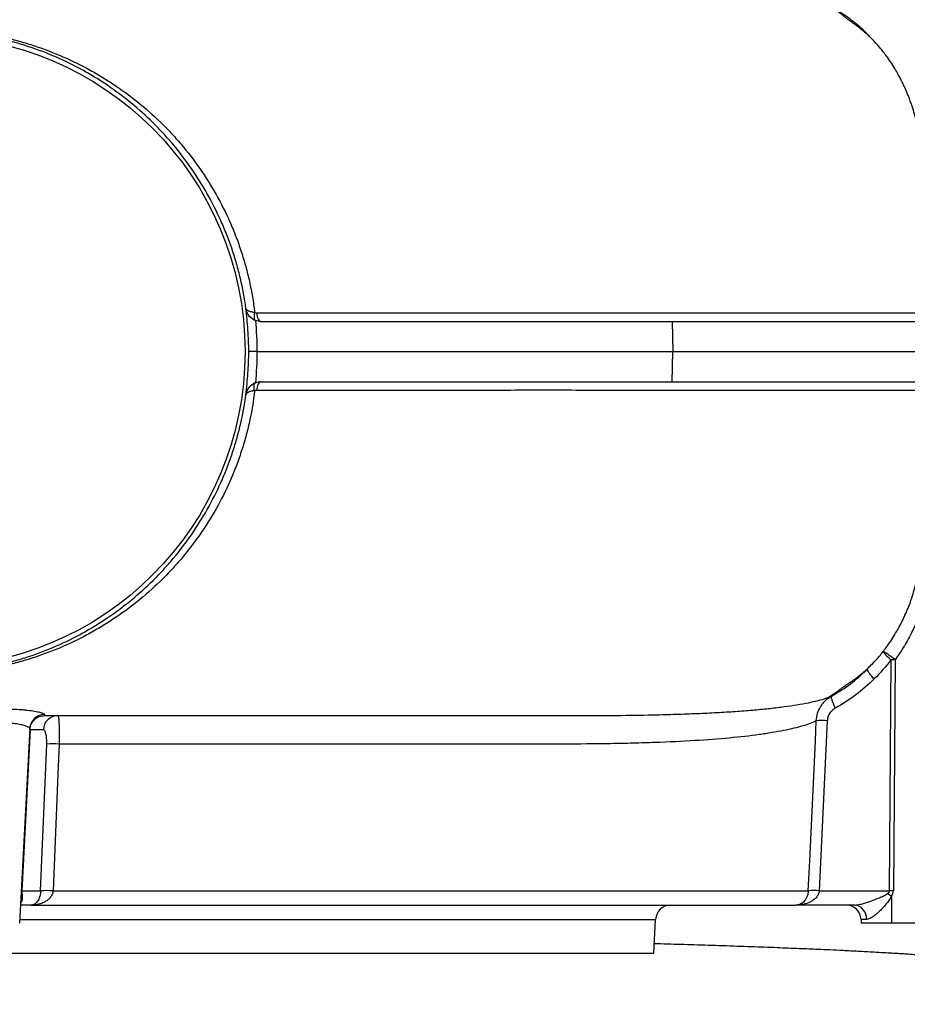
# Model space of a CAD drawing. Header units: millimetres. Extents: x 2923 to 14688, y 2048 to 15393.
# Tile 3 of 20: x 6039 to 7515, y 2713 to 4350. Entities that reach past the tile are written whole.
import ezdxf

# ---------------------------------------------------------------- set-up
doc = ezdxf.new("R2010")
doc.units = ezdxf.units.MM
doc.header["$LTSCALE"] = 5

msp = doc.modelspace()

# ---------------------------------------------------------------- linework, layer by layer
at = {"color": 7, "linetype": 'Continuous', "lineweight": 25}
for p, q in [((6414.7, 3869.9), (6415, 3869.9)), ((6440, 3848.2), (7124.2, 3848.2)), ((7124.2, 3848.2), (7124.8, 3798.2)), ((7124.2, 3848.2), (9133.6, 3848.2)), ((6433.2, 3798.2), (7124.8, 3798.2)), ((7124.2, 3748.2), (7124.8, 3798.2)), ((7124.8, 3798.2), (9133.3, 3798.2)), ((6440, 3748.2), (7124.2, 3748.2)), ((7124.2, 3748.2), (9133.6, 3748.2)), ((6415, 3726.6), (6414.7, 3726.6)), ((7449.8, 3271.8), (7452.7, 3275.1)), ((7485.5, 2901.9), (7488.1, 3286.1)), ((7494.6, 3286.1), (7491.9, 2901.9)), ((6080.3, 3193.2), (6102.1, 3193.2)), ((7381.9, 3184.6), (7368.6, 2901.9)), ((6055.4, 3171.6), (6038.5, 2848.2)), ((6056.2, 3169.5), (6042.1, 2901.9)), ((6077.9, 3169.5), (6056.2, 3169.5)), ((6073.5, 2901.9), (6083.6, 3145.8)), ((6042.1, 2901.9), (6073.5, 2901.9)), ((6094.1, 2901.9), (7350.3, 2901.9)), ((7368.6, 2901.9), (7485.5, 2901.9)), ((7488.5, 2892.7), (7488.5, 2848.2)), ((6058, 2878.2), (6040.1, 2878.2)), ((6058, 2878.2), (7329.8, 2878.2)), ((7427, 2878.2), (7329.8, 2878.2)), ((7093.5, 2798.2), (7096.4, 2854.5)), ((7438.2, 2854.5), (7438.5, 2848.2)), ((7447.4, 2854.5), (7438.2, 2854.5)), ((7488.5, 2848.2), (7438.5, 2848.2)), ((7688.5, 2848.2), (7488.5, 2848.2)), ((4683.5, 2798.2), (7093.5, 2798.2))]:
    msp.add_line(p, q, dxfattribs=at)
at = {"color": 8, "linetype": 'Continuous', "lineweight": 25}
msp.add_line((6038.8, 2854.5), (7096.4, 2854.5), dxfattribs=at)
at = {"color": 7, "linetype": 'Continuous', "lineweight": 25, "flags": 128}
for points in [[(6429.5, 3863.3), (6428.9, 3860.9), (6428.5, 3858.6), (6428.4, 3856.4), (6428.5, 3854.5), (6428.8, 3852.8), (6429.3, 3851.5), (6430.1, 3850.5), (6431, 3849.9)], [(6433.1, 3862.6), (6433.3, 3859.8), (6433.7, 3857.1), (6434.3, 3854.6), (6435.2, 3852.4), (6436.2, 3850.6), (6437.4, 3849.3), (6438.7, 3848.5), (6440, 3848.2)], [(6440, 3748.2), (6438.7, 3748), (6437.4, 3747.1), (6436.2, 3745.8), (6435.2, 3744), (6434.3, 3741.9), (6433.7, 3739.4), (6433.3, 3736.7), (6433.1, 3733.8)], [(6429.5, 3733.2), (6428.9, 3735.6), (6428.5, 3737.9), (6428.4, 3740), (6428.5, 3742), (6428.8, 3743.6), (6429.3, 3745), (6430.1, 3746), (6431, 3746.6)], [(7395.4, 3205.6), (7393.6, 3209.4), (7392, 3213.1), (7390.7, 3216.5), (7389.8, 3219.5), (7389.2, 3222), (7389, 3224), (7389.2, 3225.5), (7389.8, 3226.2)], [(7350.3, 2901.9), (7352.7, 2951.8), (7362.1, 3151.4), (7363.6, 3184.6)], [(6104.1, 3145.8), (6102.1, 3095.9), (6094.1, 2901.9)], [(7488.5, 2892.7), (7487.7, 2893.3), (7486.9, 2893.9), (7486.1, 2894.4), (7485.3, 2895), (7484.5, 2895.6), (7483.7, 2896.2), (7483, 2896.7), (7482.2, 2897.3)]]:
    msp.add_lwpolyline(points, dxfattribs=at)
at = {"color": 7, "linetype": 'Continuous', "lineweight": 25}
msp.add_circle((5888.5, 3798.2), 525, dxfattribs=at)
for centre, radius, start, end in [((7388.1, 3152.4), 171, 51.4722, 59.5766), ((7514.1, 3325.2), 46.9, 212.7294, 236.3385), ((7491.4, 2822.9), 463.2, 89.6004, 90.3996), ((6080.3, 3170.2), 24.9, 91.5168, 176.9127), ((6102.5, 3168.7), 24.5, 90.9415, 178.0435), ((7372.7, 3040), 144.9, 86.3907, 93.6093), ((6093.9, 2956.4), 189.7, 86.9024, 93.0976), ((6050.5, 2892.1), 9.69, 147.3999, 176.4984), ((6041.7, 2895.5), 6.39, 86.1823, 93.8177), ((6083.8, 2712.1), 190.1, 86.8883, 93.1117), ((7359.5, 2759.3), 143, 86.3381, 93.6619), ((7488.7, 2438.7), 463.2, 89.6004, 90.3996), ((7121.4, 2853.2), 25, 90, 177), ((7413.2, 2853.2), 25, 3, 90), ((7424.6, 2855.6), 22.8, 357.394, 84.0172)]:
    msp.add_arc(centre, radius, start, end, dxfattribs=at)
for centre, major_axis, ratio, start_param, end_param in [((6066.4, 2903.2), (15.8, 20.6), 0.89397, 2.224766, 2.412151), ((7298.5, 2903.2), (187, -1.3), 0.133521, 6.09672, 6.284105), ((7298.5, 2904.5), (193.4, -2.7), 0.25811, 6.097633, 6.285018)]:
    msp.add_ellipse(centre, major_axis=major_axis, ratio=ratio, start_param=start_param, end_param=end_param, dxfattribs=at)
for points, knots in [([(7575.3, 3862.6), (7574.9, 3870.8), (7574.1, 3892.8), (7571.5, 3928), (7567.8, 3966.9), (7563.6, 4002.5), (7559.1, 4034), (7554.8, 4061.5), (7550.6, 4085.4), (7546, 4109.5), (7541.1, 4133.4), (7535.9, 4156.7), (7531.3, 4176), (7527.4, 4192.1), (7522.7, 4207.6), (7517.5, 4221.9), (7512.3, 4234.2), (7508.8, 4241.8), (7506.4, 4246.7), (7503.9, 4251.6), (7500.3, 4258.4), (7495.3, 4267.1), (7489.2, 4276.9), (7482.8, 4286.3), (7476.6, 4294.6), (7469.3, 4303.8), (7461.1, 4313.1), (7452.7, 4321.6), (7445.4, 4328.1), (7439.4, 4333.1), (7433.6, 4337.6), (7429, 4341.1), (7424.9, 4344.1), (7421.7, 4346.5), (7419.4, 4348.1), (7418, 4349.1), (7416.7, 4350.1), (7415.2, 4351.2), (7414, 4352.2), (7411.4, 4354.4), (7406.6, 4358.3), (7399.5, 4363.4), (7393.5, 4367.5), (7389.8, 4369.7), (7389.1, 4370.1)], [0, 0, 0, 0, 0.037685, 0.101019, 0.161921, 0.21721, 0.265873, 0.308253, 0.345172, 0.377475, 0.42135, 0.457575, 0.487791, 0.513175, 0.534654, 0.5633, 0.584335, 0.598693, 0.604268, 0.613266, 0.626323, 0.643252, 0.663827, 0.684607, 0.698649, 0.711908, 0.738218, 0.757464, 0.779132, 0.802287, 0.816871, 0.828773, 0.838144, 0.845273, 0.848188, 0.850829, 0.853375, 0.856023, 0.862255, 0.869803, 0.900198, 0.939925, 0.9887, 1, 1, 1, 1]), ([(7453.7, 4320.4), (7452.8, 4321.4), (7445.8, 4329.6), (7430.8, 4342.5), (7412.8, 4356.3), (7401.5, 4363.3), (7397.9, 4365.6)], [0, 0, 0, 0, 0.055937, 0.445254, 0.820543, 1, 1, 1, 1]), ([(5341.1, 3862.1), (5342.1, 3870.7), (5343.4, 3879.4), (5345.7, 3892.2), (5346.5, 3896.5), (5348.2, 3905), (5349.1, 3909.2), (5353.9, 3930.3), (5358.4, 3946.7), (5369, 3978.6), (5375.1, 3994.2), (5385.1, 4017), (5388.6, 4024.4), (5395.9, 4039.2), (5399.8, 4046.5), (5411.7, 4068), (5420.2, 4081.7), (5438.2, 4108), (5447.6, 4120.6), (5462.5, 4138.7), (5467.6, 4144.6), (5477.9, 4156.2), (5483.2, 4161.9), (5499.4, 4178.5), (5510.4, 4188.9), (5533.2, 4208.6), (5544.8, 4217.8), (5568.7, 4235.4), (5580.9, 4243.6), (5606, 4259.1), (5618.9, 4266.3), (5638.7, 4276.4), (5645.4, 4279.7), (5658.9, 4285.9), (5665.7, 4288.9), (5686.3, 4297.4), (5700.3, 4302.6), (5729, 4311.8), (5743.6, 4315.9), (5766.1, 4321.3), (5773.7, 4322.9), (5785.3, 4325.1), (5789.2, 4325.9), (5797.1, 4327.2), (5801.1, 4327.8), (5820.9, 4330.8), (5837.1, 4332.5), (5870.2, 4334.6), (5887, 4334.9), (5908.6, 4334.2), (5912.9, 4334.1), (5921.5, 4333.6), (5925.9, 4333.4), (5938.8, 4332.4), (5947.4, 4331.5), (5973, 4328.4), (5990.1, 4325.5), (6011.2, 4320.9), (6015.5, 4319.9), (6023.9, 4317.9), (6028.1, 4316.8), (6040.7, 4313.5), (6048.9, 4311.1), (6073.4, 4303.3), (6089.3, 4297.4), (6120.3, 4284.3), (6135.5, 4277.1), (6157.8, 4265.1), (6165.1, 4261), (6179.6, 4252.3), (6186.8, 4247.8), (6207.8, 4233.9), (6221.3, 4224.1), (6247.4, 4203.1), (6260, 4192), (6278.2, 4174.3), (6284.1, 4168.3), (6295.8, 4155.8), (6301.5, 4149.5), (6318.1, 4130), (6328.4, 4116.6), (6347.9, 4088.7), (6356.9, 4074.4), (6373.7, 4044.7), (6381.4, 4029.3), (6390.1, 4009.5), (6391.8, 4005.5), (6395.2, 3997.5), (6396.8, 3993.4), (6401.5, 3981.2), (6404.4, 3973), (6409.8, 3956.5), (6412.3, 3948.2), (6415.7, 3935.7), (6416.8, 3931.5), (6418.9, 3923.1), (6419.9, 3918.9), (6422.6, 3906.2), (6424.3, 3897.7), (6427.2, 3880.6), (6428.5, 3872), (6429.5, 3863.3)], [0, 0, 0, 0, 0.015625, 0.015625, 0.023437, 0.023437, 0.03125, 0.03125, 0.0625, 0.0625, 0.09375, 0.09375, 0.109375, 0.109375, 0.125, 0.125, 0.15625, 0.15625, 0.1875, 0.1875, 0.203125, 0.203125, 0.21875, 0.21875, 0.25, 0.25, 0.28125, 0.28125, 0.3125, 0.3125, 0.34375, 0.34375, 0.359375, 0.359375, 0.375, 0.375, 0.40625, 0.40625, 0.4375, 0.4375, 0.453125, 0.453125, 0.460938, 0.460938, 0.46875, 0.46875, 0.5, 0.5, 0.53125, 0.53125, 0.539062, 0.539062, 0.546875, 0.546875, 0.5625, 0.5625, 0.59375, 0.59375, 0.601562, 0.601562, 0.609375, 0.609375, 0.625, 0.625, 0.65625, 0.65625, 0.6875, 0.6875, 0.703125, 0.703125, 0.71875, 0.71875, 0.75, 0.75, 0.78125, 0.78125, 0.796875, 0.796875, 0.8125, 0.8125, 0.84375, 0.84375, 0.875, 0.875, 0.90625, 0.90625, 0.914063, 0.914063, 0.921875, 0.921875, 0.9375, 0.9375, 0.953125, 0.953125, 0.960938, 0.960938, 0.96875, 0.96875, 0.984375, 0.984375, 1, 1, 1, 1]), ([(6415, 3869.9), (6412.7, 3886.7), (6409.6, 3903.4), (6403.8, 3928.1), (6401.7, 3936.3), (6397, 3952.5), (6394.5, 3960.6), (6389.1, 3976.7), (6386.2, 3984.6), (6379.9, 4000.5), (6376.7, 4008.3), (6366.3, 4031.3), (6358.8, 4046.2), (6342.5, 4075.1), (6333.7, 4089.1), (6314.9, 4116.2), (6304.9, 4129.4), (6288.9, 4148.4), (6283.4, 4154.6), (6272.2, 4166.7), (6266.5, 4172.7), (6249, 4189.9), (6236.9, 4200.8), (6211.8, 4221.4), (6198.8, 4231.1), (6178.6, 4244.9), (6171.7, 4249.3), (6157.8, 4257.8), (6150.7, 4262), (6129.3, 4273.8), (6114.7, 4281), (6084.7, 4294.1), (6069.4, 4299.9), (6045.7, 4307.7), (6037.7, 4310.2), (6025.6, 4313.5), (6021.5, 4314.6), (6013.3, 4316.7), (6009.1, 4317.7), (5988.6, 4322.3), (5972, 4325.2), (5947, 4328.4), (5938.6, 4329.2), (5926, 4330.2), (5921.8, 4330.4), (5913.4, 4330.9), (5909.2, 4331), (5888.1, 4331.6), (5871.8, 4331.3), (5839.8, 4329.1), (5824.2, 4327.3), (5805.1, 4324.3), (5801.3, 4323.6), (5793.7, 4322.3), (5790, 4321.5), (5778.8, 4319.3), (5771.6, 4317.6), (5750, 4312.2), (5736.1, 4308.1), (5708.9, 4298.8), (5695.6, 4293.7), (5676, 4285.2), (5669.5, 4282.2), (5656.7, 4276), (5650.4, 4272.8), (5631.6, 4262.8), (5619.5, 4255.7), (5595.7, 4240.5), (5584.1, 4232.4), (5561.5, 4215.3), (5550.5, 4206.2), (5529, 4187), (5518.5, 4176.8), (5503.2, 4160.7), (5498.2, 4155.2), (5488.4, 4143.9), (5483.6, 4138.2), (5469.5, 4120.5), (5460.5, 4108.3), (5443.4, 4082.8), (5435.3, 4069.5), (5423.9, 4048.7), (5420.2, 4041.6), (5413.1, 4027.3), (5409.7, 4020), (5400.1, 3998), (5394.2, 3982.9), (5383.9, 3951.9), (5379.4, 3936), (5373.7, 3911.5), (5371.9, 3903.3), (5368.9, 3886.6), (5367.5, 3878.3), (5366.4, 3869.8)], [0, 0, 0, 0, 0.03125, 0.03125, 0.046875, 0.046875, 0.0625, 0.0625, 0.078125, 0.078125, 0.09375, 0.09375, 0.125, 0.125, 0.15625, 0.15625, 0.1875, 0.1875, 0.203125, 0.203125, 0.21875, 0.21875, 0.25, 0.25, 0.28125, 0.28125, 0.296875, 0.296875, 0.3125, 0.3125, 0.34375, 0.34375, 0.375, 0.375, 0.390625, 0.390625, 0.398438, 0.398438, 0.40625, 0.40625, 0.4375, 0.4375, 0.453125, 0.453125, 0.460938, 0.460938, 0.46875, 0.46875, 0.5, 0.5, 0.53125, 0.53125, 0.539063, 0.539063, 0.546875, 0.546875, 0.5625, 0.5625, 0.59375, 0.59375, 0.625, 0.625, 0.640625, 0.640625, 0.65625, 0.65625, 0.6875, 0.6875, 0.71875, 0.71875, 0.75, 0.75, 0.78125, 0.78125, 0.796875, 0.796875, 0.8125, 0.8125, 0.84375, 0.84375, 0.875, 0.875, 0.890625, 0.890625, 0.90625, 0.90625, 0.9375, 0.9375, 0.96875, 0.96875, 0.984375, 0.984375, 1, 1, 1, 1]), ([(6419.6, 3798.2), (6419.6, 3810.2), (6419.2, 3822.2), (6417.6, 3846.1), (6416.3, 3858), (6414.7, 3869.9)], [0, 0, 0, 0, 0.5, 0.5, 1, 1, 1, 1]), ([(6430.7, 3850), (6428.2, 3850.9), (6426.1, 3852.2), (6423.3, 3854.4), (6422.4, 3855.2), (6420.8, 3856.8), (6420.1, 3857.7), (6418.8, 3859.4), (6418.2, 3860.3), (6417.2, 3862.1), (6416.7, 3863.1), (6416, 3865), (6415.6, 3865.9), (6415.2, 3867.4), (6415.1, 3867.9), (6414.9, 3868.9), (6414.8, 3869.4), (6414.7, 3869.9)], [0, 0, 0, 0, 0.25, 0.25, 0.375, 0.375, 0.5, 0.5, 0.625, 0.625, 0.75, 0.75, 0.875, 0.875, 0.9375, 0.9375, 1, 1, 1, 1]), ([(6429.5, 3863.3), (6427.4, 3863.5), (6425.5, 3863.7), (6422.9, 3864.3), (6422.1, 3864.6), (6420.6, 3865.1), (6419.9, 3865.3), (6418.7, 3865.9), (6418.1, 3866.2), (6417.1, 3866.8), (6416.7, 3867.2), (6416, 3867.9), (6415.7, 3868.3), (6415.4, 3868.9), (6415.3, 3869.1), (6415.1, 3869.5), (6415.1, 3869.7), (6415, 3869.9)], [0, 0, 0, 0, 0.25, 0.25, 0.375, 0.375, 0.5, 0.5, 0.625, 0.625, 0.75, 0.75, 0.875, 0.875, 0.9375, 0.9375, 1, 1, 1, 1]), ([(6415.5, 3867.4), (6415.5, 3867.6), (6415.3, 3868.1), (6415.2, 3868.6), (6415.1, 3869.1), (6415.1, 3869.4), (6415.1, 3869.6), (6415, 3869.7), (6415, 3869.7), (6415, 3869.8), (6415, 3869.8), (6415, 3869.8), (6415, 3869.9)], [0, 0, 0, 0, 0.265311, 0.545773, 0.718928, 0.826017, 0.892291, 0.933317, 0.958715, 0.968925, 0.973583, 1, 1, 1, 1]), ([(6423.4, 3854.5), (6421.1, 3856.9), (6418.2, 3859.9), (6416.8, 3863.7), (6416.5, 3864.4)], [0, 0, 0, 0, 0.793701, 1, 1, 1, 1]), ([(6414.7, 3726.6), (6416.3, 3738.5), (6417.6, 3750.4), (6419.2, 3774.3), (6419.6, 3786.2), (6419.6, 3798.2)], [0, 0, 0, 0, 0.5, 0.5, 1, 1, 1, 1]), ([(6433.2, 3798.2), (6431.2, 3798.2), (6429.3, 3798.2), (6426.8, 3798.2), (6426.1, 3798.2), (6424.6, 3798.2), (6424, 3798.2), (6422.2, 3798.2), (6421.2, 3798.2), (6420.3, 3798.2), (6420, 3798.2), (6419.7, 3798.2), (6419.6, 3798.2), (6419.6, 3798.2)], [0, 0, 0, 0, 0.25, 0.25, 0.375, 0.375, 0.5, 0.5, 0.75, 0.75, 0.875, 0.875, 1, 1, 1, 1]), ([(6429.5, 3733.2), (6427.4, 3715.9), (6424.5, 3698.8), (6419.9, 3677.7), (6418.9, 3673.5), (6416.9, 3665.1), (6415.8, 3660.9), (6412.4, 3648.4), (6409.9, 3640.2), (6404.5, 3623.7), (6401.6, 3615.6), (6396.9, 3603.4), (6395.3, 3599.4), (6392, 3591.3), (6390.3, 3587.3), (6381.5, 3567.4), (6373.8, 3552), (6357, 3522.2), (6347.9, 3507.7), (6328.4, 3479.9), (6318, 3466.4), (6301.5, 3446.9), (6295.7, 3440.6), (6284.1, 3428.1), (6278.2, 3422.1), (6260, 3404.5), (6247.4, 3393.4), (6221.3, 3372.4), (6207.7, 3362.5), (6186.7, 3348.6), (6179.6, 3344.1), (6165.1, 3335.5), (6157.7, 3331.3), (6135.5, 3319.4), (6120.3, 3312.1), (6089.2, 3299), (6073.3, 3293.2), (6048.9, 3285.4), (6040.7, 3283), (6028.1, 3279.6), (6023.9, 3278.6), (6015.5, 3276.5), (6011.2, 3275.5), (5990, 3270.9), (5973, 3268), (5947.2, 3264.9), (5938.6, 3264.1), (5925.7, 3263.1), (5921.3, 3262.8), (5912.7, 3262.4), (5908.4, 3262.2), (5886.8, 3261.6), (5869.9, 3261.9), (5849.2, 3263.2), (5845, 3263.5), (5836.8, 3264.2), (5832.7, 3264.6), (5820.4, 3265.9), (5812.4, 3266.9), (5788.7, 3270.5), (5773.3, 3273.5), (5743.4, 3280.6), (5728.7, 3284.7), (5707.2, 3291.7), (5700, 3294.1), (5685.9, 3299.4), (5679, 3302.1), (5658.3, 3310.6), (5644.9, 3316.8), (5618.8, 3330.2), (5606, 3337.4), (5581, 3352.9), (5568.7, 3361.1), (5544.8, 3378.6), (5533.1, 3388), (5518.8, 3400.4), (5515.9, 3402.9), (5510.3, 3408), (5507.5, 3410.6), (5499.1, 3418.5), (5493.7, 3423.8), (5477.6, 3440.3), (5467.3, 3451.8), (5447.6, 3475.9), (5438.2, 3488.4), (5420.3, 3514.7), (5411.8, 3528.4), (5395.8, 3557.1), (5388.5, 3571.8), (5375.1, 3602.1), (5369.1, 3617.7), (5361.1, 3641.7), (5358.7, 3649.8), (5354.1, 3666.3), (5352, 3674.6), (5346.2, 3699.9), (5343.2, 3717), (5341.1, 3734.4)], [0, 0, 0, 0, 0.03125, 0.03125, 0.039063, 0.039063, 0.046875, 0.046875, 0.0625, 0.0625, 0.078125, 0.078125, 0.085938, 0.085938, 0.09375, 0.09375, 0.125, 0.125, 0.15625, 0.15625, 0.1875, 0.1875, 0.203125, 0.203125, 0.21875, 0.21875, 0.25, 0.25, 0.28125, 0.28125, 0.296875, 0.296875, 0.3125, 0.3125, 0.34375, 0.34375, 0.375, 0.375, 0.390625, 0.390625, 0.398437, 0.398437, 0.40625, 0.40625, 0.4375, 0.4375, 0.453125, 0.453125, 0.460937, 0.460937, 0.46875, 0.46875, 0.5, 0.5, 0.507812, 0.507812, 0.515625, 0.515625, 0.53125, 0.53125, 0.5625, 0.5625, 0.59375, 0.59375, 0.609375, 0.609375, 0.625, 0.625, 0.65625, 0.65625, 0.6875, 0.6875, 0.71875, 0.71875, 0.75, 0.75, 0.757812, 0.757812, 0.765625, 0.765625, 0.78125, 0.78125, 0.8125, 0.8125, 0.84375, 0.84375, 0.875, 0.875, 0.90625, 0.90625, 0.9375, 0.9375, 0.953125, 0.953125, 0.96875, 0.96875, 1, 1, 1, 1]), ([(6430.7, 3746.5), (6428.2, 3745.5), (6426.1, 3744.2), (6423.3, 3742), (6422.4, 3741.3), (6420.8, 3739.6), (6420.1, 3738.8), (6418.8, 3737.1), (6418.2, 3736.2), (6417.2, 3734.3), (6416.7, 3733.4), (6416, 3731.5), (6415.6, 3730.5), (6415.2, 3729.1), (6415.1, 3728.6), (6414.9, 3727.6), (6414.8, 3727.1), (6414.7, 3726.6)], [0, 0, 0, 0, 0.25, 0.25, 0.375, 0.375, 0.5, 0.5, 0.625, 0.625, 0.75, 0.75, 0.875, 0.875, 0.9375, 0.9375, 1, 1, 1, 1]), ([(6429.5, 3733.2), (6427.4, 3733), (6425.5, 3732.7), (6422.9, 3732.1), (6422.1, 3731.9), (6420.6, 3731.4), (6419.9, 3731.1), (6418.7, 3730.6), (6418.1, 3730.3), (6417.1, 3729.6), (6416.7, 3729.3), (6416, 3728.6), (6415.7, 3728.2), (6415.4, 3727.6), (6415.3, 3727.4), (6415.1, 3727), (6415.1, 3726.8), (6415, 3726.6)], [0, 0, 0, 0, 0.25, 0.25, 0.375, 0.375, 0.5, 0.5, 0.625, 0.625, 0.75, 0.75, 0.875, 0.875, 0.9375, 0.9375, 1, 1, 1, 1]), ([(6422.9, 3741.3), (6423.2, 3741.6), (6425, 3744.1), (6428.2, 3745.4), (6431, 3746.6)], [0, 0, 0, 0, 0.117662, 1, 1, 1, 1]), ([(6433.1, 3733.8), (6432.5, 3733.8), (6431.9, 3733.8), (6430.7, 3733.6), (6430.1, 3733.4), (6429.5, 3733.2)], [0, 0, 0, 0, 0.5, 0.5, 1, 1, 1, 1]), ([(7382.7, 3223.1), (7384.7, 3224.3), (7388.5, 3226.6), (7394.5, 3230.8), (7399.8, 3234.5), (7403.3, 3237), (7405.2, 3238.4), (7407.2, 3239.8), (7409.4, 3241.3), (7412.7, 3243.5), (7417.1, 3246.5), (7421.9, 3249.9), (7427.3, 3253.7), (7433.9, 3258.7), (7440.9, 3264.2), (7448.8, 3271.1), (7458, 3280.1), (7468.8, 3291.8), (7479.4, 3305.3), (7487.7, 3317.2), (7493.9, 3327.1), (7499.3, 3336.2), (7503.1, 3343.4), (7505.8, 3348.6), (7508.3, 3353.6), (7511.8, 3361.1), (7517, 3373.3), (7522.2, 3387.4), (7526.9, 3402.8), (7530.9, 3418.9), (7535.5, 3438.1), (7540.7, 3461.4), (7545.9, 3486.3), (7550.9, 3512.9), (7555.8, 3541.1), (7560.9, 3574.3), (7566, 3612.9), (7570.5, 3656.3), (7573.8, 3697.3), (7574.8, 3723.5), (7575.2, 3733.8)], [0, 0, 0, 0, 0.043278, 0.081966, 0.113167, 0.121416, 0.128571, 0.131825, 0.135026, 0.141789, 0.149842, 0.159779, 0.171927, 0.186479, 0.209736, 0.232786, 0.253364, 0.281314, 0.30926, 0.329964, 0.351273, 0.369027, 0.382876, 0.392619, 0.398511, 0.412583, 0.433414, 0.461935, 0.48337, 0.508724, 0.538928, 0.575175, 0.619122, 0.656496, 0.700114, 0.751286, 0.811132, 0.879319, 0.952324, 1, 1, 1, 1]), ([(5366.4, 3726.6), (5367.5, 3718.2), (5368.9, 3709.8), (5371.2, 3697.3), (5372, 3693.2), (5373.7, 3684.9), (5374.6, 3680.8), (5379.4, 3660.4), (5383.9, 3644.5), (5394.3, 3613.5), (5400.1, 3598.4), (5409.8, 3576.4), (5413.1, 3569.1), (5418.4, 3558.4), (5420.2, 3554.8), (5423.9, 3547.8), (5425.8, 3544.2), (5435.3, 3526.9), (5443.4, 3513.6), (5460.5, 3488.1), (5469.4, 3475.9), (5488.2, 3452.6), (5497.9, 3441.4), (5513.1, 3425.3), (5518.3, 3420.1), (5528.8, 3409.8), (5534.2, 3404.9), (5550.4, 3390.3), (5561.5, 3381.2), (5584.1, 3364), (5595.7, 3356), (5619.4, 3340.8), (5631.5, 3333.7), (5656.3, 3320.5), (5669, 3314.3), (5688.5, 3305.8), (5695.1, 3303.1), (5708.6, 3297.9), (5715.3, 3295.4), (5735.8, 3288.4), (5749.8, 3284.3), (5778.4, 3277.1), (5793.1, 3274.1), (5815.9, 3270.4), (5823.7, 3269.4), (5835.5, 3268), (5839.4, 3267.6), (5847.4, 3266.9), (5851.4, 3266.6), (5871.6, 3265.2), (5888, 3264.8), (5913.1, 3265.5), (5921.6, 3266), (5938.5, 3267.2), (5946.9, 3268.1), (5971.9, 3271.2), (5988.5, 3274.2), (6009.1, 3278.8), (6013.2, 3279.8), (6021.4, 3281.8), (6025.5, 3282.9), (6037.7, 3286.3), (6045.7, 3288.7), (6069.3, 3296.5), (6084.7, 3302.4), (6114.6, 3315.5), (6129.2, 3322.7), (6150.7, 3334.5), (6157.7, 3338.6), (6171.7, 3347.2), (6178.5, 3351.6), (6198.7, 3365.3), (6211.7, 3375), (6236.8, 3395.6), (6248.9, 3406.5), (6266.4, 3423.7), (6272.1, 3429.6), (6283.3, 3441.8), (6288.8, 3448), (6304.8, 3467), (6314.8, 3480.2), (6333.7, 3507.3), (6342.5, 3521.4), (6358.9, 3550.3), (6366.4, 3565.3), (6376.8, 3588.5), (6380.1, 3596.3), (6386.3, 3612.1), (6389.2, 3620.1), (6394.6, 3636.1), (6397.1, 3644.1), (6401.7, 3660.3), (6403.8, 3668.5), (6409.6, 3693.1), (6412.7, 3709.7), (6415, 3726.6)], [0, 0, 0, 0, 0.015625, 0.015625, 0.023437, 0.023437, 0.03125, 0.03125, 0.0625, 0.0625, 0.09375, 0.09375, 0.109375, 0.109375, 0.117187, 0.117187, 0.125, 0.125, 0.15625, 0.15625, 0.1875, 0.1875, 0.21875, 0.21875, 0.234375, 0.234375, 0.25, 0.25, 0.28125, 0.28125, 0.3125, 0.3125, 0.34375, 0.34375, 0.375, 0.375, 0.390625, 0.390625, 0.40625, 0.40625, 0.4375, 0.4375, 0.46875, 0.46875, 0.484375, 0.484375, 0.492187, 0.492187, 0.5, 0.5, 0.53125, 0.53125, 0.546875, 0.546875, 0.5625, 0.5625, 0.59375, 0.59375, 0.601563, 0.601563, 0.609375, 0.609375, 0.625, 0.625, 0.65625, 0.65625, 0.6875, 0.6875, 0.703125, 0.703125, 0.71875, 0.71875, 0.75, 0.75, 0.78125, 0.78125, 0.796875, 0.796875, 0.8125, 0.8125, 0.84375, 0.84375, 0.875, 0.875, 0.90625, 0.90625, 0.921875, 0.921875, 0.9375, 0.9375, 0.953125, 0.953125, 0.96875, 0.96875, 1, 1, 1, 1]), ([(7542.5, 3385.5), (7537.8, 3367.5), (7531.4, 3350.2), (7519.4, 3325.3), (7515, 3317.2), (7505.4, 3301.4), (7500.2, 3293.6), (7494.6, 3286.1)], [0, 0, 0, 0, 0.5, 0.5, 0.75, 0.75, 1, 1, 1, 1]), ([(7389.8, 3226.2), (7400.8, 3232.3), (7411.3, 3239.1), (7426.4, 3250.5), (7431.3, 3254.5), (7438.4, 3260.8), (7440.7, 3262.9), (7444.2, 3266.2), (7445.3, 3267.3), (7447.6, 3269.5), (7448.7, 3270.6), (7449.8, 3271.8)], [0, 0, 0, 0, 0.5, 0.5, 0.75, 0.75, 0.875, 0.875, 0.9375, 0.9375, 1, 1, 1, 1]), ([(7459.9, 3254.2), (7458, 3256.1), (7456.3, 3258.1), (7453.3, 3261.6), (7452, 3263.3), (7450, 3266.2), (7449.2, 3267.5), (7448.4, 3269.4), (7448.3, 3270), (7448.5, 3270.4)], [0, 0, 0, 0, 0.25, 0.25, 0.5, 0.5, 0.75, 0.75, 1, 1, 1, 1]), ([(7459.8, 3254.1), (7450.2, 3244.5), (7440, 3235.6), (7418.5, 3219.5), (7407.2, 3212.1), (7395.4, 3205.6)], [0, 0, 0, 0, 0.5, 0.5, 1, 1, 1, 1]), ([(7363.6, 3184.6), (7363.8, 3188.9), (7364.6, 3193.1), (7366.5, 3199.2), (7367.3, 3201.3), (7369.1, 3205.2), (7370.1, 3207), (7372.4, 3210.6), (7373.7, 3212.4), (7376.4, 3215.7), (7377.9, 3217.3), (7382.6, 3221.6), (7386, 3224.2), (7389.8, 3226.2)], [0, 0, 0, 0, 0.25, 0.25, 0.375, 0.375, 0.5, 0.5, 0.625, 0.625, 0.75, 0.75, 1, 1, 1, 1]), ([(5987.1, 3203.5), (5993.1, 3203.8), (5999, 3204), (6007.8, 3204.2), (6010.6, 3204.2), (6016.4, 3204.2), (6019.2, 3204.2), (6027.5, 3204), (6032.8, 3203.8), (6040.2, 3203.3), (6042.7, 3203.2), (6047.4, 3202.7), (6049.6, 3202.5), (6056, 3201.8), (6059.9, 3201.2), (6065.1, 3200.3), (6066.7, 3200), (6069.6, 3199.4), (6070.9, 3199), (6073.3, 3198.4), (6074.4, 3198.1), (6076.2, 3197.4), (6077, 3197.1), (6078.9, 3196.2), (6079.6, 3195.7), (6079.7, 3195.2)], [0, 0, 0, 0, 0.125, 0.125, 0.1875, 0.1875, 0.25, 0.25, 0.375, 0.375, 0.4375, 0.4375, 0.5, 0.5, 0.625, 0.625, 0.6875, 0.6875, 0.75, 0.75, 0.8125, 0.8125, 0.875, 0.875, 1, 1, 1, 1]), ([(6079.7, 3195.2), (6079.8, 3194.5), (6079.8, 3194), (6080.1, 3193.4), (6080.2, 3193.2), (6080.3, 3193.2)], [0, 0, 0, 0, 0.5, 0.5, 1, 1, 1, 1]), ([(6102.1, 3193.2), (6142.3, 3193.2), (6182.4, 3193.2), (6232.5, 3193.2), (6242.5, 3193.2), (6262.4, 3193.2), (6272.4, 3193.2), (6302, 3193.2), (6321.7, 3193.2), (6380.1, 3193.2), (6418.4, 3193.2), (6493.7, 3193.2), (6530.8, 3193.2), (6603.6, 3193.2), (6639.4, 3193.2), (6683.3, 3193.2), (6692.1, 3193.2), (6709.5, 3193.2), (6718.2, 3193.2), (6744, 3193.2), (6761, 3193.2), (6811.1, 3193.2), (6843.5, 3193.2), (6890.6, 3193.2), (6906.1, 3193.2), (6928.8, 3193.2), (6936.4, 3193.2), (6947.6, 3193.2), (6953.1, 3193.2), (6959.6, 3193.2), (6962.4, 3193.2), (6964.2, 3193.2), (6965.1, 3193.2), (6966, 3193.2)], [0, 0, 0, 0, 0.125, 0.125, 0.15625, 0.15625, 0.1875, 0.1875, 0.25, 0.25, 0.375, 0.375, 0.5, 0.5, 0.625, 0.625, 0.65625, 0.65625, 0.6875, 0.6875, 0.75, 0.75, 0.875, 0.875, 0.9375, 0.9375, 0.96875, 0.96875, 0.984375, 0.992187, 0.996094, 0.996094, 1, 1, 1, 1]), ([(6102.1, 3193.2), (6102.3, 3193.2), (6102.5, 3192.9), (6102.8, 3192.1), (6102.9, 3191.7), (6103.1, 3190.8), (6103.2, 3190.3), (6103.4, 3188.6), (6103.6, 3187.2), (6103.8, 3184.7), (6103.8, 3183.8), (6103.9, 3181.8), (6104, 3180.8), (6104.1, 3177.5), (6104.2, 3175.2), (6104.3, 3171.3), (6104.3, 3170), (6104.3, 3167.2), (6104.3, 3165.8), (6104.3, 3161.5), (6104.3, 3158.5), (6104.3, 3152.3), (6104.2, 3149.1), (6104.1, 3145.8)], [0, 0, 0, 0, 0.125, 0.125, 0.1875, 0.1875, 0.25, 0.25, 0.375, 0.375, 0.4375, 0.4375, 0.5, 0.5, 0.625, 0.625, 0.6875, 0.6875, 0.75, 0.75, 0.875, 0.875, 1, 1, 1, 1]), ([(6966, 3193.2), (6966, 3193.2), (6989.7, 3193.2), (7015.1, 3193.2), (7037.7, 3193.6), (7039.3, 3193.6)], [0, 0, 0, 0, 0.000003, 0.929414, 1, 1, 1, 1]), ([(7395.4, 3205.6), (7393.5, 3204.6), (7391.8, 3203.4), (7389.4, 3201.2), (7388.6, 3200.4), (7387.2, 3198.7), (7386.5, 3197.8), (7385.3, 3196), (7384.8, 3195.1), (7383.8, 3193.1), (7383.4, 3192.1), (7382.4, 3189), (7382, 3186.8), (7381.9, 3184.6)], [0, 0, 0, 0, 0.25, 0.25, 0.375, 0.375, 0.5, 0.5, 0.625, 0.625, 0.75, 0.75, 1, 1, 1, 1]), ([(6055.4, 3171.6), (6055.5, 3172.1), (6055, 3172.6), (6053.8, 3173.6), (6053.3, 3173.9), (6052, 3174.5), (6051.3, 3174.9), (6048.8, 3175.9), (6046.8, 3176.5), (6042, 3177.8), (6039.2, 3178.4), (6034.6, 3179.2), (6033, 3179.4), (6029.6, 3179.9), (6027.8, 3180.1), (6022.3, 3180.6), (6018.4, 3180.9), (6012.3, 3181), (6010.2, 3181.1), (6006, 3181.1), (6003.8, 3181.1), (5997.3, 3180.9), (5992.9, 3180.7), (5988.5, 3180.3)], [0, 0, 0, 0, 0.125, 0.125, 0.1875, 0.1875, 0.25, 0.25, 0.375, 0.375, 0.5, 0.5, 0.5625, 0.5625, 0.625, 0.625, 0.75, 0.75, 0.8125, 0.8125, 0.875, 0.875, 1, 1, 1, 1]), ([(7363.6, 3184.6), (7357.7, 3181.5), (7350.1, 3178.6), (7332, 3173.3), (7321.4, 3170.7), (7303.2, 3167.1), (7296.7, 3166), (7283, 3163.7), (7275.9, 3162.6), (7253.3, 3159.4), (7236.8, 3157.6), (7201.2, 3154.2), (7182, 3152.8), (7140.9, 3150.3), (7118.9, 3149.2), (7089.7, 3148.2), (7083.8, 3148), (7071.8, 3147.6), (7065.7, 3147.5), (7047.1, 3147), (7034.5, 3146.7), (6995.7, 3146.1), (6968.8, 3145.9), (6926.8, 3145.8), (6912.6, 3145.8), (6883.6, 3145.8), (6868.8, 3145.8), (6823.7, 3145.8), (6792.5, 3145.8), (6744.2, 3145.8), (6727.8, 3145.8), (6702.8, 3145.8), (6694.4, 3145.8), (6677.5, 3145.8), (6669.1, 3145.8), (6626.4, 3145.8), (6591.7, 3145.8), (6521, 3145.8), (6485, 3145.8), (6411.8, 3145.8), (6374.6, 3145.8), (6317.8, 3145.8), (6298.8, 3145.8), (6269.9, 3145.8), (6260.3, 3145.8), (6240.9, 3145.8), (6231.1, 3145.8), (6182.4, 3145.8), (6143.3, 3145.8), (6104.1, 3145.8)], [0, 0, 0, 0, 0.0625, 0.0625, 0.125, 0.125, 0.15625, 0.15625, 0.1875, 0.1875, 0.25, 0.25, 0.3125, 0.3125, 0.375, 0.375, 0.390625, 0.390625, 0.40625, 0.40625, 0.4375, 0.4375, 0.5, 0.5, 0.53125, 0.53125, 0.5625, 0.5625, 0.625, 0.625, 0.65625, 0.65625, 0.671875, 0.671875, 0.6875, 0.6875, 0.75, 0.75, 0.8125, 0.8125, 0.875, 0.875, 0.90625, 0.90625, 0.921875, 0.921875, 0.9375, 0.9375, 1, 1, 1, 1]), ([(6055.3, 3169.5), (6055.3, 3169.5), (6055.3, 3169.6), (6055.3, 3169.5), (6055.3, 3169.6), (6055.3, 3169.6)], [0, 0, 0, 0, 0.3559717, 0.8710745, 1, 1, 1, 1]), ([(6083.6, 3145.8), (6083.7, 3147.5), (6083.7, 3149.2), (6083.7, 3152.3), (6083.6, 3153.9), (6083.4, 3156.1), (6083.4, 3156.8), (6083.2, 3158.2), (6083.1, 3158.9), (6082.8, 3160.8), (6082.6, 3161.9), (6082, 3164.1), (6081.7, 3165), (6081.1, 3166.7), (6080.7, 3167.3), (6079.6, 3169), (6078.8, 3169.5), (6077.9, 3169.5)], [0, 0, 0, 0, 0.125, 0.125, 0.25, 0.25, 0.3125, 0.3125, 0.375, 0.375, 0.5, 0.5, 0.625, 0.625, 0.75, 0.75, 1, 1, 1, 1]), ([(6073.5, 2901.9), (6073.4, 2900.8), (6073.3, 2899.7), (6073.1, 2897.7), (6073, 2896.7), (6072.6, 2894.7), (6072.3, 2893.8), (6071.9, 2892.1), (6071.6, 2891.2), (6070.7, 2888.9), (6070.1, 2887.6), (6068.7, 2885.2), (6068, 2884.2), (6066.6, 2882.4), (6065.8, 2881.6), (6064.3, 2880.4), (6063.5, 2879.8), (6061.9, 2879), (6061.2, 2878.7), (6060, 2878.4), (6059.6, 2878.4), (6058.8, 2878.3), (6058.4, 2878.2), (6058, 2878.2)], [0, 0, 0, 0, 0.0625, 0.0625, 0.125, 0.125, 0.1875, 0.1875, 0.25, 0.25, 0.375, 0.375, 0.5, 0.5, 0.625, 0.625, 0.75, 0.75, 0.875, 0.875, 0.9375, 0.9375, 1, 1, 1, 1]), ([(6094.1, 2901.9), (6094, 2900.8), (6093.8, 2899.7), (6093.3, 2897.7), (6092.9, 2896.7), (6092.1, 2894.8), (6091.6, 2893.8), (6090.4, 2892.1), (6089.8, 2891.3), (6087.8, 2888.9), (6086.4, 2887.6), (6083.2, 2885.2), (6081.6, 2884.2), (6078.2, 2882.4), (6076.4, 2881.6), (6072.8, 2880.4), (6071, 2879.8), (6067.3, 2879), (6065.5, 2878.7), (6062.7, 2878.4), (6061.8, 2878.4), (6059.9, 2878.3), (6059, 2878.2), (6058, 2878.2)], [0, 0, 0, 0, 0.0625, 0.0625, 0.125, 0.125, 0.1875, 0.1875, 0.25, 0.25, 0.375, 0.375, 0.5, 0.5, 0.625, 0.625, 0.75, 0.75, 0.875, 0.875, 0.9375, 0.9375, 1, 1, 1, 1]), ([(7350.3, 2901.9), (7350.2, 2899.7), (7349.9, 2897.7), (7349.2, 2894.8), (7348.9, 2893.9), (7348.3, 2892.1), (7347.9, 2891.3), (7346.8, 2889), (7346, 2887.6), (7344.2, 2885.2), (7343.3, 2884.2), (7340.3, 2881.5), (7338.3, 2880.3), (7335.1, 2879), (7334.1, 2878.7), (7332.5, 2878.4), (7332, 2878.4), (7330.9, 2878.3), (7330.4, 2878.2), (7329.8, 2878.2)], [0, 0, 0, 0, 0.125, 0.125, 0.1875, 0.1875, 0.25, 0.25, 0.375, 0.375, 0.5, 0.5, 0.75, 0.75, 0.875, 0.875, 0.9375, 0.9375, 1, 1, 1, 1]), ([(7368.6, 2901.9), (7368.4, 2899.7), (7367.8, 2897.7), (7366.4, 2894.8), (7365.9, 2893.8), (7364.7, 2892.1), (7364, 2891.3), (7361.9, 2889), (7360.3, 2887.6), (7357, 2885.2), (7355.2, 2884.2), (7349.7, 2881.5), (7345.8, 2880.3), (7339.9, 2879), (7337.9, 2878.7), (7334.9, 2878.4), (7333.9, 2878.4), (7331.8, 2878.3), (7330.8, 2878.2), (7329.8, 2878.2)], [0, 0, 0, 0, 0.125, 0.125, 0.1875, 0.1875, 0.25, 0.25, 0.375, 0.375, 0.5, 0.5, 0.75, 0.75, 0.875, 0.875, 0.9375, 0.9375, 1, 1, 1, 1]), ([(7427, 2878.2), (7429, 2878.2), (7431.2, 2878.5), (7435.6, 2879.2), (7438, 2879.8), (7442.6, 2881), (7445, 2881.7), (7449.7, 2883.2), (7452.1, 2884), (7459.3, 2886.5), (7464, 2888.4), (7471, 2891.4), (7473.3, 2892.4), (7476.7, 2894.1), (7477.8, 2894.7), (7480.1, 2895.9), (7481.1, 2896.6), (7482.2, 2897.3)], [0, 0, 0, 0, 0.125, 0.125, 0.25, 0.25, 0.375, 0.375, 0.5, 0.5, 0.75, 0.75, 0.875, 0.875, 0.9375, 0.9375, 1, 1, 1, 1]), ([(7488.5, 2892.7), (7487.3, 2890.3), (7485.8, 2888), (7482.7, 2883.7), (7481.1, 2881.5), (7477.8, 2877.5), (7476, 2875.5), (7472.5, 2871.7), (7470.8, 2869.8), (7467.1, 2866.3), (7465.3, 2864.6), (7461.6, 2861.5), (7459.8, 2860.1), (7456.1, 2857.6), (7454.2, 2856.5), (7451.6, 2855.4), (7450.7, 2855.1), (7449, 2854.6), (7448.2, 2854.5), (7447.4, 2854.5)], [0, 0, 0, 0, 0.125, 0.125, 0.25, 0.25, 0.375, 0.375, 0.5, 0.5, 0.625, 0.625, 0.75, 0.75, 0.875, 0.875, 0.9375, 0.9375, 1, 1, 1, 1]), ([(7094.3, 2814.4), (7101.3, 2814.2), (7123.6, 2813.6), (7161.4, 2812.5), (7208.2, 2811), (7254.3, 2809.4), (7296.9, 2807.9), (7333.8, 2806.4), (7362.9, 2805.2), (7387, 2804.1), (7409.3, 2803), (7434, 2801.8), (7456.4, 2800.6), (7475, 2799.5), (7488.3, 2798.7), (7499.3, 2798.1), (7508.6, 2797.5), (7518.6, 2796.9), (7531.1, 2796), (7547.1, 2794.9), (7564.8, 2793.7), (7582.4, 2792.3), (7598.2, 2791.1), (7611.5, 2790), (7623.4, 2788.9), (7634.5, 2787.9), (7646.2, 2786.8), (7658.6, 2785.6), (7672, 2784.2), (7686.5, 2782.6), (7700.7, 2780.9), (7713.7, 2779.3), (7724.7, 2777.8), (7735.9, 2776.2), (7747.5, 2774.4), (7759.7, 2772.4), (7772, 2770.3), (7784.6, 2768.1), (7797.9, 2765.7), (7813.1, 2763), (7830.8, 2759.9), (7848.6, 2756.9), (7864.9, 2754.2), (7877.8, 2752.2), (7889, 2750.5), (7899.3, 2748.9), (7910.3, 2747.3), (7925.9, 2745.1), (7945.6, 2742.4), (7967.6, 2739.6), (7987.9, 2737.2), (8006.5, 2735.1), (8024.1, 2733.3), (8041.8, 2731.5), (8061.9, 2729.7), (8083.6, 2727.8), (8105.4, 2726.1), (8126.7, 2724.5), (8148.7, 2723.1), (8170.7, 2721.8), (8190.7, 2720.7), (8205.8, 2720), (8217.2, 2719.4), (8226.3, 2719.1), (8236.4, 2718.6), (8248.9, 2718.2), (8264.3, 2717.7), (8283, 2717.1), (8305.3, 2716.5), (8331.3, 2715.9), (8361.5, 2715.2), (8395.9, 2714.6), (8434.6, 2713.9), (8462.5, 2713.5), (8477, 2713.3)], [0, 0, 0, 0, 0.0110261, 0.0352057, 0.0606247, 0.0868436, 0.1107154, 0.1316196, 0.1495827, 0.1611273, 0.174436, 0.1895033, 0.2062532, 0.2161474, 0.2246085, 0.2316449, 0.2372636, 0.2428427, 0.2514144, 0.2623721, 0.2755823, 0.2883189, 0.2999312, 0.3097884, 0.3181352, 0.326926, 0.335972, 0.3464152, 0.3584609, 0.3709396, 0.3860466, 0.3999205, 0.4118209, 0.4248243, 0.4408148, 0.4566989, 0.4711126, 0.4845314, 0.4975775, 0.5106539, 0.5252256, 0.5416884, 0.5530043, 0.5630096, 0.5714994, 0.5783921, 0.585735, 0.594865, 0.6117686, 0.6277931, 0.6420379, 0.6552757, 0.6677755, 0.6799479, 0.6937943, 0.7117251, 0.7276435, 0.7423379, 0.7596437, 0.7774694, 0.7924843, 0.8052195, 0.811916, 0.8180786, 0.8254153, 0.8349703, 0.8468306, 0.8610859, 0.8778216, 0.8971087, 0.9189923, 0.9434787, 0.9705202, 1, 1, 1, 1])]:
    msp.add_open_spline(points, degree=3, knots=knots, dxfattribs=at)
for points in [[(6429.5, 3863.3), (6430.7, 3862.8), (6431.9, 3862.6), (6433.1, 3862.6)], [(6430.7, 3850), (6432.4, 3832.8), (6433.2, 3815.5), (6433.2, 3798.2)], [(6440, 3848.2), (6436.8, 3848.2), (6433.7, 3848.8), (6430.7, 3850)], [(6433.2, 3798.2), (6433.2, 3781), (6432.4, 3763.7), (6430.7, 3746.5)], [(6430.7, 3746.5), (6433.7, 3747.7), (6436.8, 3748.2), (6440, 3748.2)], [(7488.1, 3286.1), (7479.4, 3274.8), (7470, 3264.1), (7459.8, 3254.1)], [(7448.6, 3270.5), (7449, 3270.9), (7449.4, 3271.3), (7449.8, 3271.8)], [(6055.3, 3169.5), (6055.8, 3172.7), (6056.9, 3179), (6062.7, 3186.8), (6070.8, 3192.2), (6077.1, 3192.9), (6080.3, 3193.2)]]:
    msp.add_open_spline(points, degree=3, dxfattribs=at)
at = {"color": 8, "linetype": 'Continuous', "lineweight": 25}
for points, knots in [([(6433.1, 3862.6), (6441.5, 3862.6), (6477.8, 3862.6), (6540.7, 3862.6), (6621, 3862.6), (6699.3, 3862.6), (6776, 3862.6), (6850.9, 3862.6), (6923.8, 3862.6), (6994.1, 3862.6), (7060.9, 3862.6), (7124.1, 3862.6), (7183.7, 3862.6), (7240.3, 3862.6), (7293.5, 3862.7), (7342.9, 3862.7), (7388.4, 3862.7), (7429.3, 3862.7), (7466.4, 3862.7), (7499.1, 3862.7), (7526.6, 3862.7), (7548.2, 3862.6), (7563.6, 3862.6), (7572.5, 3862.6), (7575.9, 3862.6), (7575.2, 3862.6), (7575.2, 3862.6)], [0, 0, 0, 0, 0.012778, 0.054813, 0.096848, 0.139175, 0.181502, 0.224742, 0.267982, 0.311537, 0.355091, 0.397233, 0.439375, 0.481857, 0.524336, 0.568107, 0.611877, 0.656157, 0.700436, 0.748542, 0.796688, 0.844794, 0.894376, 0.944002, 0.993597, 1, 1, 1, 1]), ([(6415, 3726.6), (6415, 3726.6), (6415, 3726.6), (6415, 3726.7), (6415, 3726.7), (6415, 3726.8), (6415.1, 3726.9), (6415.1, 3727.1), (6415.1, 3727.4), (6415.2, 3727.8), (6415.4, 3728.6), (6415.7, 3729.8), (6416.3, 3731.8), (6418, 3736.1), (6420.9, 3739.1), (6422.9, 3741.3)], [0, 0, 0, 0, 0.003948, 0.004644, 0.00617, 0.009965, 0.016096, 0.026, 0.042003, 0.067878, 0.10979, 0.177984, 0.290303, 0.481786, 1, 1, 1, 1]), ([(7574.8, 3733.8), (7574.8, 3733.8), (7574.9, 3733.8), (7568.5, 3733.8), (7557.9, 3733.8), (7543.8, 3733.8), (7528.5, 3733.8), (7510.1, 3733.8), (7488.4, 3733.8), (7463.4, 3733.8), (7435.1, 3733.8), (7403.5, 3733.8), (7369.2, 3733.8), (7332.5, 3733.8), (7293.3, 3733.8), (7251.4, 3733.8), (7206.4, 3733.8), (7158.7, 3733.8), (7108.5, 3733.8), (7056.3, 3733.8), (7000.7, 3733.8), (6941.8, 3733.9), (6879.4, 3733.9), (6814.9, 3733.8), (6747.9, 3733.8), (6678.6, 3733.8), (6607, 3733.8), (6533.5, 3733.8), (6475.1, 3733.8), (6441.4, 3733.8), (6433.1, 3733.8)], [0, 0, 0, 0, 0.03156, 0.080948, 0.130471, 0.164441, 0.198412, 0.232618, 0.266824, 0.301775, 0.336725, 0.371933, 0.407141, 0.441134, 0.475126, 0.509355, 0.543585, 0.578453, 0.613323, 0.64836, 0.683398, 0.720878, 0.758358, 0.796043, 0.833727, 0.872049, 0.910371, 0.948913, 0.987455, 1, 1, 1, 1]), ([(7039.3, 3193.6), (7059.3, 3193.9), (7092.7, 3194.3), (7135.3, 3195.6), (7170, 3196.9), (7202.5, 3198.5), (7233.1, 3200.4), (7261.4, 3202.7), (7287.4, 3205.2), (7310.9, 3208.1), (7332.2, 3211.2), (7351.1, 3214.6), (7367.1, 3218.2), (7377.6, 3221.1), (7381.7, 3222.8), (7382.6, 3223.2)], [0, 0, 0, 0, 0.112481, 0.18802, 0.26356, 0.339632, 0.415704, 0.493461, 0.571219, 0.649561, 0.727903, 0.81062, 0.893509, 0.976925, 1, 1, 1, 1]), ([(6042.3, 2897.3), (6042.6, 2895.7), (6043, 2892.4), (6042.9, 2887.5), (6042.6, 2883.6), (6040.4, 2882), (6040.2, 2881.9)], [0, 0, 0, 0, 0.241102, 0.4862, 0.960726, 1, 1, 1, 1])]:
    msp.add_open_spline(points, degree=3, knots=knots, dxfattribs=at)

doc.saveas('drawing.dxf')
